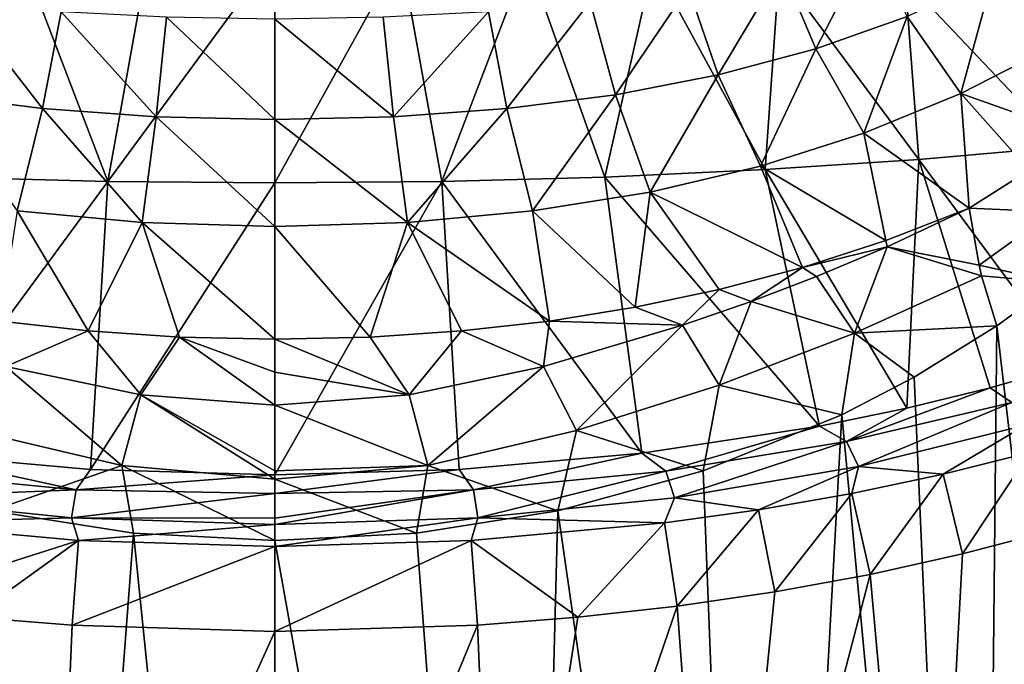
# Model space of a CAD drawing. Header units: millimetres. Extents: x -146 to 149, y -375 to 194.
# Tile 35 of 41: x 114 to 136, y 108 to 122. Entities that reach past the tile are written whole.
import ezdxf

# ---------------------------------------------------------------- set-up
doc = ezdxf.new("R2010")
doc.units = ezdxf.units.MM
doc.header["$LTSCALE"] = 309.490804
for name, color, linetype in [('17', 7, 'CONTINUOUS'), ('18', 7, 'CONTINUOUS'), ('22', 7, 'CONTINUOUS'), ('23', 7, 'CONTINUOUS'), ('24', 7, 'CONTINUOUS'), ('25', 7, 'CONTINUOUS'), ('26', 7, 'CONTINUOUS'), ('27', 7, 'CONTINUOUS'), ('41', 7, 'CONTINUOUS'), ('42', 7, 'CONTINUOUS'), ('69', 7, 'CONTINUOUS'), ('70', 7, 'CONTINUOUS'), ('71', 7, 'CONTINUOUS'), ('89', 7, 'CONTINUOUS'), ('90', 7, 'CONTINUOUS')]:
    doc.layers.add(name, color=color, linetype=linetype)

msp = doc.modelspace()

# ---------------------------------------------------------------- linework, layer by layer
at = {"layer": '17', "color": 7, "linetype": 'CONTINUOUS', "true_color": 0xa2afbf}
for points in [[(136.882, 116.165, 36.572), (135.592, 115.232, 37.386), (139.514, 81.729, 31.035), (136.882, 116.165, 36.572)], [(135.592, 115.232, 37.386), (133.807, 114.124, 38.363), (135.246, 81.337, 34.227), (135.592, 115.232, 37.386)], [(139.514, 81.729, 31.035), (135.592, 115.232, 37.386), (135.246, 81.337, 34.227), (139.514, 81.729, 31.035)], [(133.807, 114.124, 38.363), (132.246, 113.312, 39.093), (135.246, 81.337, 34.227), (133.807, 114.124, 38.363)], [(132.246, 113.312, 39.093), (129.253, 112.102, 40.202), (130.461, 81.047, 36.588), (132.246, 113.312, 39.093)], [(135.246, 81.337, 34.227), (132.246, 113.312, 39.093), (130.461, 81.047, 36.588), (135.246, 81.337, 34.227)], [(129.253, 112.102, 40.202), (126.111, 111.24, 41.002), (130.461, 81.047, 36.588), (129.253, 112.102, 40.202)], [(126.111, 111.24, 41.002), (123.059, 110.755, 41.455), (125.321, 80.869, 38.037), (126.111, 111.24, 41.002)], [(130.461, 81.047, 36.588), (126.111, 111.24, 41.002), (125.321, 80.869, 38.037), (130.461, 81.047, 36.588)], [(134.849, 110.31, -11.644), (136.776, 110.818, -10.272), (134.084, 96.21, -14.145), (134.849, 110.31, -11.644)], [(134.084, 96.21, -14.145), (136.776, 110.818, -10.272), (138.238, 94.719, -11.508), (134.084, 96.21, -14.145)], [(123.059, 110.755, 41.455), (120, 110.596, 41.604), (125.321, 80.869, 38.037), (123.059, 110.755, 41.455)], [(125.321, 80.869, 38.037), (120, 110.596, 41.604), (120, 80.809, 38.526), (125.321, 80.869, 38.037)], [(132.852, 109.868, -12.828), (134.849, 110.31, -11.644), (134.084, 96.21, -14.145), (132.852, 109.868, -12.828)], [(130.794, 109.493, -13.827), (132.852, 109.868, -12.828), (129.576, 97.287, -16.048), (130.794, 109.493, -13.827)], [(129.576, 97.287, -16.048), (132.852, 109.868, -12.828), (134.084, 96.21, -14.145), (129.576, 97.287, -16.048)], [(128.688, 109.184, -14.644), (130.794, 109.493, -13.827), (129.576, 97.287, -16.048), (128.688, 109.184, -14.644)], [(126.544, 108.944, -15.277), (128.688, 109.184, -14.644), (124.843, 97.937, -17.196), (126.544, 108.944, -15.277)], [(124.843, 97.937, -17.196), (128.688, 109.184, -14.644), (129.576, 97.287, -16.048), (124.843, 97.937, -17.196)], [(124.375, 108.773, -15.728), (126.544, 108.944, -15.277), (124.843, 97.937, -17.196), (124.375, 108.773, -15.728)], [(120, 108.636, -16.087), (124.375, 108.773, -15.728), (120, 98.154, -17.579), (120, 108.636, -16.087)], [(120, 98.154, -17.579), (124.375, 108.773, -15.728), (124.843, 97.937, -17.196), (120, 98.154, -17.579)]]:
    msp.add_3dface(points, dxfattribs=at)
at = {"layer": '18', "color": 7, "linetype": 'CONTINUOUS', "true_color": 0xa2afbf}
for points in [[(109.537, 81.047, 36.587), (114.678, 80.869, 38.037), (110.722, 112.11, 40.194), (109.537, 81.047, 36.587)], [(110.722, 112.11, 40.194), (114.678, 80.869, 38.037), (113.88, 111.242, 41.001), (110.722, 112.11, 40.194)], [(113.88, 111.242, 41.001), (114.678, 80.869, 38.037), (116.948, 110.754, 41.455), (113.88, 111.242, 41.001)], [(114.678, 80.869, 38.037), (120, 80.809, 38.526), (116.948, 110.754, 41.455), (114.678, 80.869, 38.037)], [(120, 80.809, 38.526), (120, 110.596, 41.604), (116.948, 110.754, 41.455), (120, 80.809, 38.526)], [(115.161, 97.937, -17.197), (110.431, 97.289, -16.051), (113.455, 108.944, -15.277), (115.161, 97.937, -17.197)], [(115.625, 108.773, -15.728), (115.161, 97.937, -17.197), (113.455, 108.944, -15.277), (115.625, 108.773, -15.728)], [(120, 108.636, -16.087), (115.161, 97.937, -17.197), (115.625, 108.773, -15.728), (120, 108.636, -16.087)], [(120, 108.636, -16.087), (120, 98.154, -17.579), (115.161, 97.937, -17.197), (120, 108.636, -16.087)]]:
    msp.add_3dface(points, dxfattribs=at)
at = {"layer": '22', "color": 7, "linetype": 'CONTINUOUS', "true_color": 0xa2afbf}
for points in [[(111.828, 123.055, 10.272), (114.552, 123.166, 10.236), (112.869, 118.444, -1.89), (111.828, 123.055, 10.272)], [(112.869, 118.444, -1.89), (114.552, 123.166, 10.236), (116.396, 118.349, -2.417), (112.869, 118.444, -1.89)], [(114.552, 123.166, 10.236), (117.276, 123.233, 10.214), (116.396, 118.349, -2.417), (114.552, 123.166, 10.236)], [(117.276, 123.233, 10.214), (120, 123.256, 10.207), (116.396, 118.349, -2.417), (117.276, 123.233, 10.214)], [(116.396, 118.349, -2.417), (120, 123.256, 10.207), (120, 118.316, -2.597), (116.396, 118.349, -2.417)], [(112.869, 118.444, -1.89), (116.396, 118.349, -2.417), (112.076, 112.482, -13.551), (112.869, 118.444, -1.89)], [(112.076, 112.482, -13.551), (116.396, 118.349, -2.417), (116.017, 112.132, -14.482), (112.076, 112.482, -13.551)], [(116.396, 118.349, -2.417), (120, 118.316, -2.597), (116.017, 112.132, -14.482), (116.396, 118.349, -2.417)], [(116.017, 112.132, -14.482), (120, 118.316, -2.597), (120, 112.017, -14.79), (116.017, 112.132, -14.482)]]:
    msp.add_3dface(points, dxfattribs=at)
at = {"layer": '23', "color": 7, "linetype": 'CONTINUOUS', "true_color": 0xa2afbf}
for points in [[(120, 123.256, 10.207), (122.724, 123.233, 10.214), (120, 118.316, -2.597), (120, 123.256, 10.207)], [(120, 118.316, -2.597), (122.724, 123.233, 10.214), (123.604, 118.349, -2.417), (120, 118.316, -2.597)], [(122.724, 123.233, 10.214), (125.449, 123.166, 10.236), (123.604, 118.349, -2.417), (122.724, 123.233, 10.214)], [(123.604, 118.349, -2.417), (125.449, 123.166, 10.236), (127.129, 118.444, -1.891), (123.604, 118.349, -2.417)], [(125.449, 123.166, 10.236), (128.172, 123.055, 10.272), (127.129, 118.444, -1.891), (125.449, 123.166, 10.236)], [(127.129, 118.444, -1.891), (128.172, 123.055, 10.272), (130.586, 118.604, -1.013), (127.129, 118.444, -1.891)], [(128.172, 123.055, 10.272), (130.894, 122.898, 10.323), (130.586, 118.604, -1.013), (128.172, 123.055, 10.272)], [(130.586, 118.604, -1.013), (130.894, 122.898, 10.323), (133.908, 118.824, 0.188), (130.586, 118.604, -1.013)], [(130.894, 122.898, 10.323), (133.613, 122.697, 10.388), (133.908, 118.824, 0.188), (130.894, 122.898, 10.323)], [(133.613, 122.697, 10.388), (136.329, 122.451, 10.468), (137.02, 119.096, 1.668), (133.613, 122.697, 10.388)], [(133.908, 118.824, 0.188), (133.613, 122.697, 10.388), (137.02, 119.096, 1.668), (133.908, 118.824, 0.188)], [(133.908, 118.824, 0.188), (137.02, 119.096, 1.668), (137.178, 114.389, -8.375), (133.908, 118.824, 0.188)], [(130.586, 118.604, -1.013), (133.908, 118.824, 0.188), (133.65, 113.456, -10.927), (130.586, 118.604, -1.013)], [(133.65, 113.456, -10.927), (133.908, 118.824, 0.188), (135.45, 113.894, -9.732), (133.65, 113.456, -10.927)], [(135.45, 113.894, -9.732), (133.908, 118.824, 0.188), (137.178, 114.389, -8.375), (135.45, 113.894, -9.732)], [(123.604, 118.349, -2.417), (127.129, 118.444, -1.891), (127.923, 112.482, -13.549), (123.604, 118.349, -2.417)], [(127.129, 118.444, -1.891), (130.586, 118.604, -1.013), (131.764, 113.069, -11.973), (127.129, 118.444, -1.891)], [(127.923, 112.482, -13.549), (127.129, 118.444, -1.891), (131.764, 113.069, -11.973), (127.923, 112.482, -13.549)], [(131.764, 113.069, -11.973), (130.586, 118.604, -1.013), (133.65, 113.456, -10.927), (131.764, 113.069, -11.973)], [(120, 112.017, -14.79), (120, 118.316, -2.597), (123.604, 118.349, -2.417), (120, 112.017, -14.79)], [(120, 112.017, -14.79), (123.604, 118.349, -2.417), (123.983, 112.133, -14.481), (120, 112.017, -14.79)], [(123.983, 112.133, -14.481), (123.604, 118.349, -2.417), (127.923, 112.482, -13.549), (123.983, 112.133, -14.481)]]:
    msp.add_3dface(points, dxfattribs=at)
at = {"layer": '24', "color": 7, "linetype": 'CONTINUOUS', "true_color": 0xa2afbf}
for points in [[(114.069, 115.335, 42.723), (114.191, 114.355, 42.145), (115.97, 115.121, 43.075), (114.069, 115.335, 42.723)], [(114.191, 114.355, 42.145), (117.105, 113.744, 42.446), (115.97, 115.121, 43.075), (114.191, 114.355, 42.145)], [(115.97, 115.121, 43.075), (117.105, 113.744, 42.446), (117.942, 114.99, 43.29), (115.97, 115.121, 43.075)], [(117.105, 113.744, 42.446), (120, 113.517, 42.53), (117.942, 114.99, 43.29), (117.105, 113.744, 42.446)], [(117.942, 114.99, 43.29), (120, 113.517, 42.53), (120, 114.234, 42.94), (117.942, 114.99, 43.29)], [(120, 114.946, 43.364), (117.942, 114.99, 43.29), (120, 114.234, 42.94), (120, 114.946, 43.364)]]:
    msp.add_3dface(points, dxfattribs=at)
at = {"layer": '25', "color": 7, "linetype": 'CONTINUOUS', "true_color": 0xa2afbf}
for points in [[(133.224, 116.941, 39.748), (134.994, 117.773, 38.716), (133.193, 117.075, 39.863), (133.224, 116.941, 39.748)], [(131.396, 116.494, 40.818), (133.224, 116.941, 39.748), (133.193, 117.075, 39.863), (131.396, 116.494, 40.818)], [(131.696, 116.299, 40.48), (133.224, 116.941, 39.748), (131.396, 116.494, 40.818), (131.696, 116.299, 40.48)], [(129.597, 116.017, 41.603), (130.284, 115.759, 41.037), (131.396, 116.494, 40.818), (129.597, 116.017, 41.603)], [(130.284, 115.759, 41.037), (131.696, 116.299, 40.48), (131.396, 116.494, 40.818), (130.284, 115.759, 41.037)], [(127.781, 115.633, 42.234), (128.805, 115.244, 41.506), (129.597, 116.017, 41.603), (127.781, 115.633, 42.234)], [(128.805, 115.244, 41.506), (130.284, 115.759, 41.037), (129.597, 116.017, 41.603), (128.805, 115.244, 41.506)], [(125.931, 115.335, 42.723), (128.805, 115.244, 41.506), (127.781, 115.633, 42.234), (125.931, 115.335, 42.723)], [(124.03, 115.121, 43.075), (125.8, 114.352, 42.146), (125.931, 115.335, 42.723), (124.03, 115.121, 43.075)], [(125.8, 114.352, 42.146), (128.805, 115.244, 41.506), (125.931, 115.335, 42.723), (125.8, 114.352, 42.146)], [(122.058, 114.99, 43.29), (122.902, 113.745, 42.445), (124.03, 115.121, 43.075), (122.058, 114.99, 43.29)], [(122.902, 113.745, 42.445), (125.8, 114.352, 42.146), (124.03, 115.121, 43.075), (122.902, 113.745, 42.445)], [(120, 114.946, 43.364), (122.902, 113.745, 42.445), (122.058, 114.99, 43.29), (120, 114.946, 43.364)], [(120, 114.946, 43.364), (120, 114.234, 42.94), (122.902, 113.745, 42.445), (120, 114.946, 43.364)], [(120, 114.234, 42.94), (120, 113.517, 42.53), (122.902, 113.745, 42.445), (120, 114.234, 42.94)]]:
    msp.add_3dface(points, dxfattribs=at)
at = {"layer": '26', "color": 7, "linetype": 'CONTINUOUS', "true_color": 0xa2afbf}
for points in [[(114.987, 119.921, 46.42), (113.19, 122.224, 48.237), (112.646, 120.221, 46.054), (114.987, 119.921, 46.42)], [(115.387, 122.013, 48.457), (113.19, 122.224, 48.237), (114.987, 119.921, 46.42), (115.387, 122.013, 48.457)], [(117.439, 119.745, 46.636), (115.387, 122.013, 48.457), (114.987, 119.921, 46.42), (117.439, 119.745, 46.636)], [(117.659, 121.892, 48.582), (115.387, 122.013, 48.457), (117.439, 119.745, 46.636), (117.659, 121.892, 48.582)], [(120, 119.687, 46.706), (117.659, 121.892, 48.582), (117.439, 119.745, 46.636), (120, 119.687, 46.706)], [(120, 121.854, 48.623), (117.659, 121.892, 48.582), (120, 119.687, 46.706), (120, 121.854, 48.623)], [(114.438, 117.712, 44.485), (114.987, 119.921, 46.42), (112.646, 120.221, 46.054), (114.438, 117.712, 44.485)], [(114.438, 117.712, 44.485), (117.136, 117.464, 44.838), (114.987, 119.921, 46.42), (114.438, 117.712, 44.485)], [(117.136, 117.464, 44.838), (117.439, 119.745, 46.636), (114.987, 119.921, 46.42), (117.136, 117.464, 44.838)], [(117.136, 117.464, 44.838), (120, 117.38, 44.957), (117.439, 119.745, 46.636), (117.136, 117.464, 44.838)], [(120, 117.38, 44.957), (120, 119.687, 46.706), (117.439, 119.745, 46.636), (120, 117.38, 44.957)], [(114.069, 115.335, 42.723), (115.97, 115.121, 43.075), (114.438, 117.712, 44.485), (114.069, 115.335, 42.723)], [(114.438, 117.712, 44.485), (115.97, 115.121, 43.075), (117.136, 117.464, 44.838), (114.438, 117.712, 44.485)], [(115.97, 115.121, 43.075), (117.942, 114.99, 43.29), (117.136, 117.464, 44.838), (115.97, 115.121, 43.075)], [(117.942, 114.99, 43.29), (120, 114.946, 43.364), (117.136, 117.464, 44.838), (117.942, 114.99, 43.29)], [(117.136, 117.464, 44.838), (120, 114.946, 43.364), (120, 117.38, 44.957), (117.136, 117.464, 44.838)]]:
    msp.add_3dface(points, dxfattribs=at)
at = {"layer": '27', "color": 7, "linetype": 'CONTINUOUS', "true_color": 0xa2afbf}
for points in [[(135.497, 122.754, 42.955), (136.76, 121.242, 39.47), (137.201, 123.75, 41.736), (135.497, 122.754, 42.955)], [(130.945, 122.955, 47.474), (131.679, 121.209, 44.845), (132.863, 123.5, 46.906), (130.945, 122.955, 47.474)], [(131.679, 121.209, 44.845), (133.654, 121.909, 43.989), (132.863, 123.5, 46.906), (131.679, 121.209, 44.845)], [(128.924, 122.534, 47.913), (129.577, 120.648, 45.531), (130.945, 122.955, 47.474), (128.924, 122.534, 47.913)], [(129.577, 120.648, 45.531), (131.679, 121.209, 44.845), (130.945, 122.955, 47.474), (129.577, 120.648, 45.531)], [(133.654, 121.909, 43.989), (134.812, 120.246, 40.885), (135.497, 122.754, 42.955), (133.654, 121.909, 43.989)], [(134.812, 120.246, 40.885), (136.76, 121.242, 39.47), (135.497, 122.754, 42.955), (134.812, 120.246, 40.885)], [(126.81, 122.224, 48.237), (127.354, 120.221, 46.054), (128.924, 122.534, 47.913), (126.81, 122.224, 48.237)], [(127.354, 120.221, 46.054), (129.577, 120.648, 45.531), (128.924, 122.534, 47.913), (127.354, 120.221, 46.054)], [(124.613, 122.013, 48.457), (125.013, 119.921, 46.42), (126.81, 122.224, 48.237), (124.613, 122.013, 48.457)], [(125.013, 119.921, 46.42), (127.354, 120.221, 46.054), (126.81, 122.224, 48.237), (125.013, 119.921, 46.42)], [(120, 121.854, 48.623), (122.561, 119.745, 46.636), (122.341, 121.892, 48.582), (120, 121.854, 48.623)], [(120, 121.854, 48.623), (120, 119.687, 46.706), (122.561, 119.745, 46.636), (120, 121.854, 48.623)], [(122.341, 121.892, 48.582), (122.561, 119.745, 46.636), (124.613, 122.013, 48.457), (122.341, 121.892, 48.582)], [(122.561, 119.745, 46.636), (125.013, 119.921, 46.42), (124.613, 122.013, 48.457), (122.561, 119.745, 46.636)], [(131.679, 121.209, 44.845), (132.722, 119.39, 42.1), (133.654, 121.909, 43.989), (131.679, 121.209, 44.845)], [(132.722, 119.39, 42.1), (134.812, 120.246, 40.885), (133.654, 121.909, 43.989), (132.722, 119.39, 42.1)], [(129.577, 120.648, 45.531), (130.487, 118.68, 43.11), (131.679, 121.209, 44.845), (129.577, 120.648, 45.531)], [(130.487, 118.68, 43.11), (132.722, 119.39, 42.1), (131.679, 121.209, 44.845), (130.487, 118.68, 43.11)], [(134.812, 120.246, 40.885), (137.387, 119.336, 37.145), (136.76, 121.242, 39.47), (134.812, 120.246, 40.885)], [(127.354, 120.221, 46.054), (128.102, 118.119, 43.907), (129.577, 120.648, 45.531), (127.354, 120.221, 46.054)], [(128.102, 118.119, 43.907), (130.487, 118.68, 43.11), (129.577, 120.648, 45.531), (128.102, 118.119, 43.907)], [(125.013, 119.921, 46.42), (125.562, 117.712, 44.485), (127.354, 120.221, 46.054), (125.013, 119.921, 46.42)], [(125.562, 117.712, 44.485), (128.102, 118.119, 43.907), (127.354, 120.221, 46.054), (125.562, 117.712, 44.485)], [(132.722, 119.39, 42.1), (134.994, 117.773, 38.716), (134.812, 120.246, 40.885), (132.722, 119.39, 42.1)], [(134.994, 117.773, 38.716), (136.289, 118.592, 37.92), (134.812, 120.246, 40.885), (134.994, 117.773, 38.716)], [(136.289, 118.592, 37.92), (137.387, 119.336, 37.145), (134.812, 120.246, 40.885), (136.289, 118.592, 37.92)], [(122.561, 119.745, 46.636), (122.864, 117.464, 44.838), (125.013, 119.921, 46.42), (122.561, 119.745, 46.636)], [(122.864, 117.464, 44.838), (125.562, 117.712, 44.485), (125.013, 119.921, 46.42), (122.864, 117.464, 44.838)], [(120, 119.687, 46.706), (122.864, 117.464, 44.838), (122.561, 119.745, 46.636), (120, 119.687, 46.706)], [(120, 119.687, 46.706), (120, 117.38, 44.957), (122.864, 117.464, 44.838), (120, 119.687, 46.706)], [(130.487, 118.68, 43.11), (133.193, 117.075, 39.863), (132.722, 119.39, 42.1), (130.487, 118.68, 43.11)], [(133.193, 117.075, 39.863), (134.994, 117.773, 38.716), (132.722, 119.39, 42.1), (133.193, 117.075, 39.863)], [(128.102, 118.119, 43.907), (131.396, 116.494, 40.818), (130.487, 118.68, 43.11), (128.102, 118.119, 43.907)], [(131.396, 116.494, 40.818), (133.193, 117.075, 39.863), (130.487, 118.68, 43.11), (131.396, 116.494, 40.818)], [(125.562, 117.712, 44.485), (127.781, 115.633, 42.234), (128.102, 118.119, 43.907), (125.562, 117.712, 44.485)], [(127.781, 115.633, 42.234), (129.597, 116.017, 41.603), (128.102, 118.119, 43.907), (127.781, 115.633, 42.234)], [(129.597, 116.017, 41.603), (131.396, 116.494, 40.818), (128.102, 118.119, 43.907), (129.597, 116.017, 41.603)], [(122.864, 117.464, 44.838), (125.931, 115.335, 42.723), (125.562, 117.712, 44.485), (122.864, 117.464, 44.838)], [(125.931, 115.335, 42.723), (127.781, 115.633, 42.234), (125.562, 117.712, 44.485), (125.931, 115.335, 42.723)], [(120, 117.38, 44.957), (122.058, 114.99, 43.29), (122.864, 117.464, 44.838), (120, 117.38, 44.957)], [(120, 114.946, 43.364), (122.058, 114.99, 43.29), (120, 117.38, 44.957), (120, 114.946, 43.364)], [(122.058, 114.99, 43.29), (124.03, 115.121, 43.075), (122.864, 117.464, 44.838), (122.058, 114.99, 43.29)], [(124.03, 115.121, 43.075), (125.931, 115.335, 42.723), (122.864, 117.464, 44.838), (124.03, 115.121, 43.075)]]:
    msp.add_3dface(points, dxfattribs=at)
at = {"layer": '41', "color": 7, "linetype": 'CONTINUOUS', "true_color": 0xa2afbf}
for points in [[(136.305, 112.498, -10.362), (134.849, 110.31, -11.644), (134.432, 112.029, -11.642), (136.305, 112.498, -10.362)], [(136.776, 110.818, -10.272), (134.849, 110.31, -11.644), (136.305, 112.498, -10.362), (136.776, 110.818, -10.272)], [(134.432, 112.029, -11.642), (132.852, 109.868, -12.828), (132.46, 111.613, -12.767), (134.432, 112.029, -11.642)], [(134.849, 110.31, -11.644), (132.852, 109.868, -12.828), (134.432, 112.029, -11.642), (134.849, 110.31, -11.644)], [(132.46, 111.613, -12.767), (130.794, 109.493, -13.827), (130.442, 111.261, -13.714), (132.46, 111.613, -12.767)], [(132.852, 109.868, -12.828), (130.794, 109.493, -13.827), (132.46, 111.613, -12.767), (132.852, 109.868, -12.828)], [(130.442, 111.261, -13.714), (128.688, 109.184, -14.644), (128.416, 110.977, -14.473), (130.442, 111.261, -13.714)], [(130.794, 109.493, -13.827), (128.688, 109.184, -14.644), (130.442, 111.261, -13.714), (130.794, 109.493, -13.827)], [(128.416, 110.977, -14.473), (126.544, 108.944, -15.277), (124.238, 110.597, -15.489), (128.416, 110.977, -14.473)], [(128.688, 109.184, -14.644), (126.544, 108.944, -15.277), (128.416, 110.977, -14.473), (128.688, 109.184, -14.644)], [(124.375, 108.773, -15.728), (120, 108.636, -16.087), (124.238, 110.597, -15.489), (124.375, 108.773, -15.728)], [(124.238, 110.597, -15.489), (120, 108.636, -16.087), (120, 110.471, -15.826), (124.238, 110.597, -15.489)], [(126.544, 108.944, -15.277), (124.375, 108.773, -15.728), (124.238, 110.597, -15.489), (126.544, 108.944, -15.277)]]:
    msp.add_3dface(points, dxfattribs=at)
at = {"layer": '42', "color": 7, "linetype": 'CONTINUOUS', "true_color": 0xa2afbf}
for points in [[(115.762, 110.598, -15.489), (111.312, 109.184, -14.644), (111.584, 110.979, -14.473), (115.762, 110.598, -15.489)], [(113.455, 108.944, -15.277), (111.312, 109.184, -14.644), (115.762, 110.598, -15.489), (113.455, 108.944, -15.277)], [(115.625, 108.773, -15.728), (113.455, 108.944, -15.277), (115.762, 110.598, -15.489), (115.625, 108.773, -15.728)], [(120, 110.471, -15.826), (115.625, 108.773, -15.728), (115.762, 110.598, -15.489), (120, 110.471, -15.826)], [(120, 108.636, -16.087), (115.625, 108.773, -15.728), (120, 110.471, -15.826), (120, 108.636, -16.087)]]:
    msp.add_3dface(points, dxfattribs=at)
at = {"layer": '69', "color": 7, "linetype": 'CONTINUOUS', "true_color": 0xa2afbf}
for points in [[(116.697, 112.221, 41.722), (114.191, 114.355, 42.145), (113.487, 112.97, 41.276), (116.697, 112.221, 41.722)], [(117.105, 113.744, 42.446), (114.191, 114.355, 42.145), (116.697, 112.221, 41.722), (117.105, 113.744, 42.446)], [(120, 111.923, 41.863), (117.105, 113.744, 42.446), (116.697, 112.221, 41.722), (120, 111.923, 41.863)], [(120, 113.517, 42.53), (117.105, 113.744, 42.446), (120, 112.104, 41.917), (120, 113.517, 42.53)], [(120, 112.104, 41.917), (117.105, 113.744, 42.446), (120, 111.923, 41.863), (120, 112.104, 41.917)], [(113.88, 111.242, 41.001), (116.697, 112.221, 41.722), (113.487, 112.97, 41.276), (113.88, 111.242, 41.001)], [(113.88, 111.242, 41.001), (116.948, 110.754, 41.455), (116.697, 112.221, 41.722), (113.88, 111.242, 41.001)], [(116.948, 110.754, 41.455), (120, 110.596, 41.604), (116.697, 112.221, 41.722), (116.948, 110.754, 41.455)], [(120, 110.596, 41.604), (120, 111.923, 41.863), (116.697, 112.221, 41.722), (120, 110.596, 41.604)]]:
    msp.add_3dface(points, dxfattribs=at)
at = {"layer": '70', "color": 7, "linetype": 'CONTINUOUS', "true_color": 0xa2afbf}
for points in [[(134.994, 117.773, 38.716), (133.224, 116.941, 39.748), (135.207, 116.539, 37.943), (134.994, 117.773, 38.716)], [(133.224, 116.941, 39.748), (131.696, 116.299, 40.48), (132.516, 115.074, 39.328), (133.224, 116.941, 39.748)], [(135.262, 116.315, 37.829), (133.224, 116.941, 39.748), (132.516, 115.074, 39.328), (135.262, 116.315, 37.829)], [(135.207, 116.539, 37.943), (133.224, 116.941, 39.748), (135.262, 116.315, 37.829), (135.207, 116.539, 37.943)], [(131.696, 116.299, 40.48), (130.284, 115.759, 41.037), (132.516, 115.074, 39.328), (131.696, 116.299, 40.48)], [(135.592, 115.232, 37.386), (135.262, 116.315, 37.829), (132.516, 115.074, 39.328), (135.592, 115.232, 37.386)], [(130.284, 115.759, 41.037), (128.805, 115.244, 41.506), (129.592, 113.954, 40.484), (130.284, 115.759, 41.037)], [(132.516, 115.074, 39.328), (130.284, 115.759, 41.037), (129.592, 113.954, 40.484), (132.516, 115.074, 39.328)], [(128.805, 115.244, 41.506), (125.8, 114.352, 42.146), (126.513, 112.97, 41.276), (128.805, 115.244, 41.506)], [(129.592, 113.954, 40.484), (128.805, 115.244, 41.506), (126.513, 112.97, 41.276), (129.592, 113.954, 40.484)], [(133.807, 114.124, 38.363), (135.592, 115.232, 37.386), (132.516, 115.074, 39.328), (133.807, 114.124, 38.363)], [(132.246, 113.312, 39.093), (132.516, 115.074, 39.328), (129.592, 113.954, 40.484), (132.246, 113.312, 39.093)], [(132.246, 113.312, 39.093), (133.807, 114.124, 38.363), (132.516, 115.074, 39.328), (132.246, 113.312, 39.093)], [(125.8, 114.352, 42.146), (122.902, 113.745, 42.445), (123.303, 112.221, 41.722), (125.8, 114.352, 42.146)], [(126.513, 112.97, 41.276), (125.8, 114.352, 42.146), (123.303, 112.221, 41.722), (126.513, 112.97, 41.276)], [(122.902, 113.745, 42.445), (120, 113.517, 42.53), (123.303, 112.221, 41.722), (122.902, 113.745, 42.445)], [(129.253, 112.102, 40.202), (129.592, 113.954, 40.484), (126.513, 112.97, 41.276), (129.253, 112.102, 40.202)], [(129.253, 112.102, 40.202), (132.246, 113.312, 39.093), (129.592, 113.954, 40.484), (129.253, 112.102, 40.202)], [(120, 113.517, 42.53), (120, 112.104, 41.917), (123.303, 112.221, 41.722), (120, 113.517, 42.53)], [(126.111, 111.24, 41.002), (126.513, 112.97, 41.276), (123.303, 112.221, 41.722), (126.111, 111.24, 41.002)], [(126.111, 111.24, 41.002), (129.253, 112.102, 40.202), (126.513, 112.97, 41.276), (126.111, 111.24, 41.002)], [(120, 111.923, 41.863), (123.059, 110.755, 41.455), (123.303, 112.221, 41.722), (120, 111.923, 41.863)], [(120, 112.104, 41.917), (120, 111.923, 41.863), (123.303, 112.221, 41.722), (120, 112.104, 41.917)], [(123.059, 110.755, 41.455), (126.111, 111.24, 41.002), (123.303, 112.221, 41.722), (123.059, 110.755, 41.455)], [(120, 110.596, 41.604), (123.059, 110.755, 41.455), (120, 111.923, 41.863), (120, 110.596, 41.604)]]:
    msp.add_3dface(points, dxfattribs=at)
at = {"layer": '71', "color": 7, "linetype": 'CONTINUOUS', "true_color": 0xa2afbf}
for points in [[(136.289, 118.592, 37.92), (134.994, 117.773, 38.716), (136.806, 117.693, 36.965), (136.289, 118.592, 37.92)], [(134.994, 117.773, 38.716), (135.207, 116.539, 37.943), (136.806, 117.693, 36.965), (134.994, 117.773, 38.716)], [(135.207, 116.539, 37.943), (136.882, 116.165, 36.572), (136.806, 117.693, 36.965), (135.207, 116.539, 37.943)], [(136.882, 116.165, 36.572), (135.207, 116.539, 37.943), (135.262, 116.315, 37.829), (136.882, 116.165, 36.572)], [(135.592, 115.232, 37.386), (136.882, 116.165, 36.572), (135.262, 116.315, 37.829), (135.592, 115.232, 37.386)]]:
    msp.add_3dface(points, dxfattribs=at)
at = {"layer": '89', "color": 7, "linetype": 'CONTINUOUS', "true_color": 0xa2afbf}
for points in [[(135.45, 113.894, -9.732), (137.178, 114.389, -8.375), (135.912, 113.575, -10.008), (135.45, 113.894, -9.732)], [(133.65, 113.456, -10.927), (135.45, 113.894, -9.732), (132.347, 112.733, -12.253), (133.65, 113.456, -10.927)], [(135.45, 113.894, -9.732), (135.912, 113.575, -10.008), (132.347, 112.733, -12.253), (135.45, 113.894, -9.732)], [(135.912, 113.575, -10.008), (132.601, 112.198, -12.525), (132.347, 112.733, -12.253), (135.912, 113.575, -10.008)], [(136.211, 113.087, -10.224), (132.601, 112.198, -12.525), (135.912, 113.575, -10.008), (136.211, 113.087, -10.224)], [(131.764, 113.069, -11.973), (133.65, 113.456, -10.927), (132.347, 112.733, -12.253), (131.764, 113.069, -11.973)], [(127.923, 112.482, -13.549), (131.764, 113.069, -11.973), (128.443, 112.094, -13.938), (127.923, 112.482, -13.549)], [(131.764, 113.069, -11.973), (132.347, 112.733, -12.253), (128.443, 112.094, -13.938), (131.764, 113.069, -11.973)], [(136.211, 113.087, -10.224), (134.432, 112.029, -11.642), (132.601, 112.198, -12.525), (136.211, 113.087, -10.224)], [(136.305, 112.498, -10.362), (134.432, 112.029, -11.642), (136.211, 113.087, -10.224), (136.305, 112.498, -10.362)], [(132.347, 112.733, -12.253), (128.629, 111.518, -14.258), (128.443, 112.094, -13.938), (132.347, 112.733, -12.253)], [(132.601, 112.198, -12.525), (128.629, 111.518, -14.258), (132.347, 112.733, -12.253), (132.601, 112.198, -12.525)], [(123.983, 112.133, -14.481), (127.923, 112.482, -13.549), (124.288, 111.695, -14.982), (123.983, 112.133, -14.481)], [(127.923, 112.482, -13.549), (128.443, 112.094, -13.938), (124.288, 111.695, -14.982), (127.923, 112.482, -13.549)], [(120, 112.017, -14.79), (123.983, 112.133, -14.481), (120, 111.614, -15.287), (120, 112.017, -14.79)], [(123.983, 112.133, -14.481), (124.288, 111.695, -14.982), (120, 111.614, -15.287), (123.983, 112.133, -14.481)], [(128.443, 112.094, -13.938), (124.387, 111.091, -15.336), (124.288, 111.695, -14.982), (128.443, 112.094, -13.938)], [(128.629, 111.518, -14.258), (124.387, 111.091, -15.336), (128.443, 112.094, -13.938), (128.629, 111.518, -14.258)], [(132.601, 112.198, -12.525), (130.442, 111.261, -13.714), (128.629, 111.518, -14.258), (132.601, 112.198, -12.525)], [(132.46, 111.613, -12.767), (130.442, 111.261, -13.714), (132.601, 112.198, -12.525), (132.46, 111.613, -12.767)], [(134.432, 112.029, -11.642), (132.46, 111.613, -12.767), (132.601, 112.198, -12.525), (134.432, 112.029, -11.642)], [(124.387, 111.091, -15.336), (120, 110.945, -15.702), (124.288, 111.695, -14.982), (124.387, 111.091, -15.336)], [(124.288, 111.695, -14.982), (120, 110.945, -15.702), (120, 111.083, -15.643), (124.288, 111.695, -14.982)], [(120, 111.614, -15.287), (124.288, 111.695, -14.982), (120, 111.083, -15.643), (120, 111.614, -15.287)], [(128.629, 111.518, -14.258), (128.416, 110.977, -14.473), (124.387, 111.091, -15.336), (128.629, 111.518, -14.258)], [(130.442, 111.261, -13.714), (128.416, 110.977, -14.473), (128.629, 111.518, -14.258), (130.442, 111.261, -13.714)], [(124.238, 110.597, -15.489), (120, 110.471, -15.826), (124.387, 111.091, -15.336), (124.238, 110.597, -15.489)], [(124.387, 111.091, -15.336), (120, 110.471, -15.826), (120, 110.945, -15.702), (124.387, 111.091, -15.336)], [(128.416, 110.977, -14.473), (124.238, 110.597, -15.489), (124.387, 111.091, -15.336), (128.416, 110.977, -14.473)]]:
    msp.add_3dface(points, dxfattribs=at)
at = {"layer": '90', "color": 7, "linetype": 'CONTINUOUS', "true_color": 0xa2afbf}
for points in [[(112.076, 112.482, -13.551), (115.712, 111.695, -14.982), (111.556, 112.094, -13.939), (112.076, 112.482, -13.551)], [(112.076, 112.482, -13.551), (116.017, 112.132, -14.482), (115.712, 111.695, -14.982), (112.076, 112.482, -13.551)], [(115.712, 111.695, -14.982), (111.371, 111.519, -14.258), (111.556, 112.094, -13.939), (115.712, 111.695, -14.982)], [(116.017, 112.132, -14.482), (120, 112.017, -14.79), (115.712, 111.695, -14.982), (116.017, 112.132, -14.482)], [(120, 112.017, -14.79), (120, 111.614, -15.287), (115.712, 111.695, -14.982), (120, 112.017, -14.79)], [(115.613, 111.091, -15.335), (111.371, 111.519, -14.258), (115.712, 111.695, -14.982), (115.613, 111.091, -15.335)], [(120, 111.614, -15.287), (115.613, 111.091, -15.335), (115.712, 111.695, -14.982), (120, 111.614, -15.287)], [(115.613, 111.091, -15.335), (111.584, 110.979, -14.473), (111.371, 111.519, -14.258), (115.613, 111.091, -15.335)], [(120, 111.614, -15.287), (120, 111.083, -15.643), (115.613, 111.091, -15.335), (120, 111.614, -15.287)], [(115.762, 110.598, -15.489), (111.584, 110.979, -14.473), (115.613, 111.091, -15.335), (115.762, 110.598, -15.489)], [(120, 110.945, -15.702), (115.762, 110.598, -15.489), (115.613, 111.091, -15.335), (120, 110.945, -15.702)], [(120, 111.083, -15.643), (120, 110.945, -15.702), (115.613, 111.091, -15.335), (120, 111.083, -15.643)], [(120, 110.471, -15.826), (115.762, 110.598, -15.489), (120, 110.945, -15.702), (120, 110.471, -15.826)]]:
    msp.add_3dface(points, dxfattribs=at)

doc.saveas('drawing.dxf')
